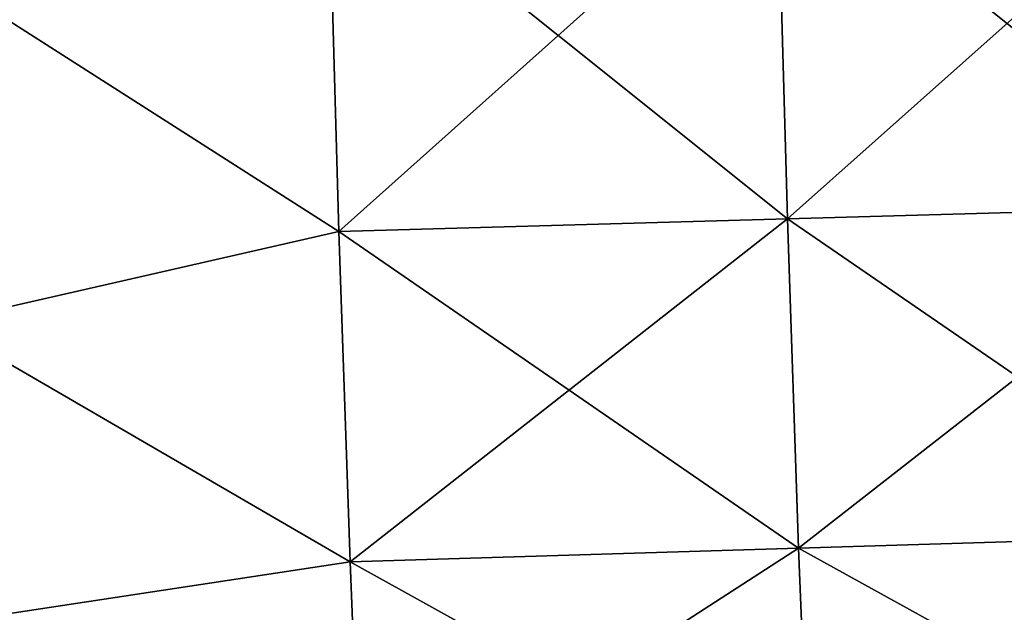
# Model space of a CAD drawing. Header units: millimetres. Extents: x -71 to 126, y -35 to 75.
# Tile 57 of 178: x -12.44 to -5.85, y -12.43 to -8.46. Entities that reach past the tile are written whole.
import ezdxf

# ---------------------------------------------------------------- set-up
doc = ezdxf.new("R2010")
doc.units = ezdxf.units.MM
doc.header["$LTSCALE"] = 52.536866
doc.layers.add('12', color=7, linetype='CONTINUOUS')
doc.layers.add('417', color=7, linetype='CONTINUOUS')

msp = doc.modelspace()

# ---------------------------------------------------------------- linework, layer by layer
at = {"layer": '12', "linetype": 'Continuous'}
for points in [[(-4.3022, -9.7102, -85.7431), (-7.3758, -7.2572, -87.304), (-4.3737, -7.1814, -87.3095), (-4.3022, -9.7102, -85.7431)], [(-7.3041, -9.7942, -85.7325), (-10.3778, -7.333, -87.2986), (-7.3758, -7.2572, -87.304), (-7.3041, -9.7942, -85.7325)], [(-7.3041, -9.7942, -85.7325), (-7.3758, -7.2572, -87.304), (-4.3022, -9.7102, -85.7431), (-7.3041, -9.7942, -85.7325)], [(-10.3059, -9.8782, -85.7219), (-12.9891, -8.1639, -86.8872), (-10.3778, -7.333, -87.2986), (-10.3059, -9.8782, -85.7219)], [(-10.3059, -9.8782, -85.7219), (-10.3778, -7.333, -87.2986), (-7.3041, -9.7942, -85.7325), (-10.3059, -9.8782, -85.7219)], [(-12.9849, -10.4912, -85.2882), (-12.9891, -8.1639, -86.8872), (-10.3059, -9.8782, -85.7219), (-12.9849, -10.4912, -85.2882)], [(-4.2289, -11.9079, -83.7385), (-7.3041, -9.7942, -85.7325), (-4.3022, -9.7102, -85.7431), (-4.2289, -11.9079, -83.7385)], [(-7.2305, -11.999, -83.7214), (-10.3059, -9.8782, -85.7219), (-7.3041, -9.7942, -85.7325), (-7.2305, -11.999, -83.7214)], [(-7.2305, -11.999, -83.7214), (-7.3041, -9.7942, -85.7325), (-4.2289, -11.9079, -83.7385), (-7.2305, -11.999, -83.7214)], [(-10.232, -12.0902, -83.7043), (-12.9849, -10.4912, -85.2882), (-10.3059, -9.8782, -85.7219), (-10.232, -12.0902, -83.7043)], [(-10.232, -12.0902, -83.7043), (-10.3059, -9.8782, -85.7219), (-7.2305, -11.999, -83.7214), (-10.232, -12.0902, -83.7043)], [(-12.9806, -12.5078, -83.3106), (-12.9849, -10.4912, -85.2882), (-10.232, -12.0902, -83.7043), (-12.9806, -12.5078, -83.3106)], [(-4.1562, -13.6996, -81.3641), (-7.2305, -11.999, -83.7214), (-4.2289, -11.9079, -83.7385), (-4.1562, -13.6996, -81.3641)], [(-7.1575, -13.7966, -81.3393), (-10.232, -12.0902, -83.7043), (-7.2305, -11.999, -83.7214), (-7.1575, -13.7966, -81.3393)], [(-7.1575, -13.7966, -81.3393), (-7.2305, -11.999, -83.7214), (-4.1562, -13.6996, -81.3641), (-7.1575, -13.7966, -81.3393)], [(-10.1588, -13.8935, -81.3144), (-12.9806, -12.5078, -83.3106), (-10.232, -12.0902, -83.7043), (-10.1588, -13.8935, -81.3144)], [(-10.1588, -13.8935, -81.3144), (-10.232, -12.0902, -83.7043), (-7.1575, -13.7966, -81.3393), (-10.1588, -13.8935, -81.3144)]]:
    msp.add_3dface(points, dxfattribs=at)
at = {"layer": '417', "linetype": 'Continuous'}
for points in [[(-7.3758, -7.2572, 87.304), (-7.3041, -9.7942, 85.7325), (-4.3737, -7.1814, 87.3095), (-7.3758, -7.2572, 87.304)], [(-4.3737, -7.1814, 87.3095), (-7.3041, -9.7942, 85.7325), (-4.3022, -9.7102, 85.7431), (-4.3737, -7.1814, 87.3095)], [(-10.3778, -7.333, 87.2986), (-10.3059, -9.8782, 85.7219), (-7.3758, -7.2572, 87.304), (-10.3778, -7.333, 87.2986)], [(-7.3758, -7.2572, 87.304), (-10.3059, -9.8782, 85.7219), (-7.3041, -9.7942, 85.7325), (-7.3758, -7.2572, 87.304)], [(-10.3059, -9.8782, 85.7219), (-10.3778, -7.333, 87.2986), (-12.9891, -8.1639, 86.8872), (-10.3059, -9.8782, 85.7219)], [(-12.9849, -10.4912, 85.2882), (-10.3059, -9.8782, 85.7219), (-12.9891, -8.1639, 86.8872), (-12.9849, -10.4912, 85.2882)], [(-7.3041, -9.7942, 85.7325), (-7.2305, -11.999, 83.7214), (-4.3022, -9.7102, 85.7431), (-7.3041, -9.7942, 85.7325)], [(-4.3022, -9.7102, 85.7431), (-7.2305, -11.999, 83.7214), (-4.2289, -11.9079, 83.7385), (-4.3022, -9.7102, 85.7431)], [(-10.3059, -9.8782, 85.7219), (-10.232, -12.0902, 83.7043), (-7.3041, -9.7942, 85.7325), (-10.3059, -9.8782, 85.7219)], [(-7.3041, -9.7942, 85.7325), (-10.232, -12.0902, 83.7043), (-7.2305, -11.999, 83.7214), (-7.3041, -9.7942, 85.7325)], [(-10.232, -12.0902, 83.7043), (-10.3059, -9.8782, 85.7219), (-12.9849, -10.4912, 85.2882), (-10.232, -12.0902, 83.7043)], [(-12.9806, -12.5078, 83.3106), (-10.232, -12.0902, 83.7043), (-12.9849, -10.4912, 85.2882), (-12.9806, -12.5078, 83.3106)], [(-7.2305, -11.999, 83.7214), (-7.1575, -13.7966, 81.3393), (-4.2289, -11.9079, 83.7385), (-7.2305, -11.999, 83.7214)], [(-4.2289, -11.9079, 83.7385), (-7.1575, -13.7966, 81.3393), (-4.1562, -13.6996, 81.3641), (-4.2289, -11.9079, 83.7385)], [(-10.232, -12.0902, 83.7043), (-10.1588, -13.8935, 81.3144), (-7.2305, -11.999, 83.7214), (-10.232, -12.0902, 83.7043)], [(-7.2305, -11.999, 83.7214), (-10.1588, -13.8935, 81.3144), (-7.1575, -13.7966, 81.3393), (-7.2305, -11.999, 83.7214)], [(-10.1588, -13.8935, 81.3144), (-10.232, -12.0902, 83.7043), (-12.9806, -12.5078, 83.3106), (-10.1588, -13.8935, 81.3144)]]:
    msp.add_3dface(points, dxfattribs=at)

doc.saveas('drawing.dxf')
